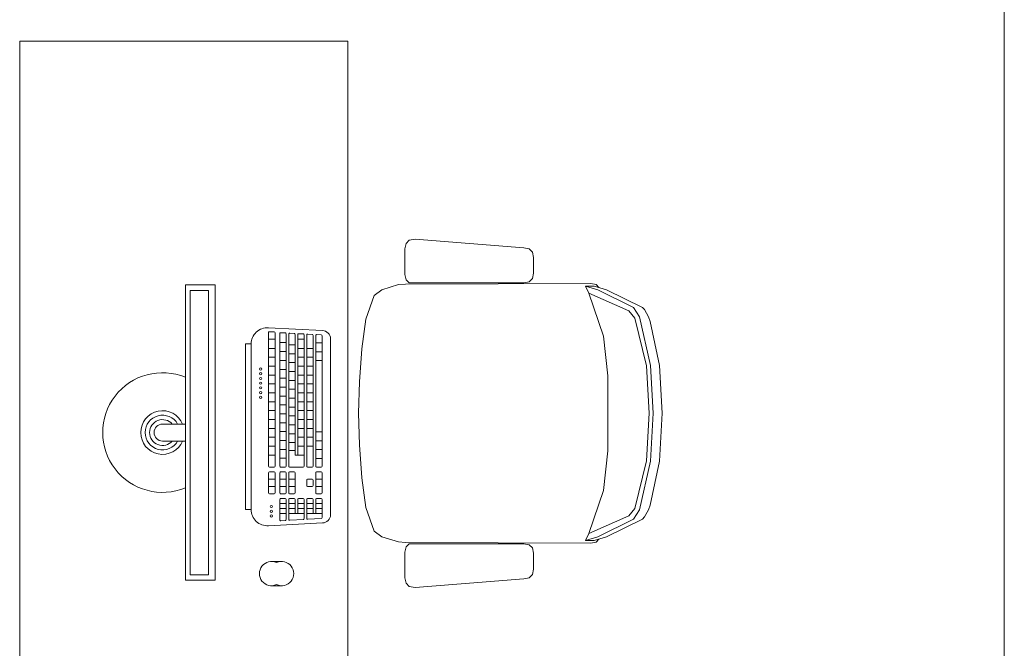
# Model space of a CAD drawing. Header units: feet. Extents: x 8 to 127, y 6 to 90.
# Tile 148 of 256: x 25.89 to 26.79, y 55.922 to 56.496. Entities that reach past the tile are written whole.
import ezdxf

# ---------------------------------------------------------------- set-up
doc = ezdxf.new("R2010")
doc.units = ezdxf.units.FT
doc.header["$MEASUREMENT"] = 0
doc.layers.add('Alvenaria', color=7, linetype='Continuous')
doc.layers.add('MOBILIÁRIO - móveis', color=250, linetype='Continuous')

msp = doc.modelspace()

# ---------------------------------------------------------------- linework, layer by layer
at = {"layer": 'Alvenaria', "lineweight": 5}
msp.add_line((26.79022, 55.72695), (26.79022, 56.72695), dxfattribs=at)
at = {"layer": 'MOBILIÁRIO - móveis', "lineweight": 5}
for p, q in [((25.89022, 55.72695), (25.89022, 56.47695)), ((25.89022, 56.47695), (26.19022, 56.47695)), ((26.19022, 56.47695), (26.19022, 55.72695)), ((26.25177, 56.2959), (26.24629, 56.29493)), ((26.3511, 56.2879), (26.25177, 56.2959)), ((26.24337, 56.292), (26.24239, 56.28711)), ((26.24239, 56.28711), (26.24239, 56.26365)), ((26.24629, 56.29493), (26.24337, 56.292)), ((26.35597, 56.28693), (26.3511, 56.2879)), ((26.3589, 56.284), (26.35597, 56.28693)), ((26.35988, 56.27911), (26.3589, 56.284)), ((26.35988, 56.26465), (26.35988, 56.27911)), ((26.24239, 56.26365), (26.24337, 56.25876)), ((26.35597, 56.25683), (26.3589, 56.25976)), ((26.3589, 56.25976), (26.35988, 56.26465)), ((26.04172, 55.98407), (26.04172, 56.25407)), ((26.04172, 56.25407), (26.06882, 56.25407)), ((26.06882, 55.98407), (26.06882, 56.25407)), ((26.23648, 56.25427), (26.22131, 56.24965)), ((26.24294, 56.25474), (26.23648, 56.25427)), ((26.41236, 56.2554), (26.24294, 56.25474)), ((26.24337, 56.25876), (26.24629, 56.25583)), ((26.24629, 56.25583), (26.3511, 56.25585)), ((26.3511, 56.25585), (26.35597, 56.25683)), ((26.41531, 56.253), (26.40728, 56.253)), ((26.40728, 56.253), (26.41856, 56.24947)), ((26.40728, 56.253), (26.41054, 56.24651)), ((26.41714, 56.25431), (26.41236, 56.2554)), ((26.42661, 56.24951), (26.41531, 56.253)), ((26.41952, 56.2517), (26.41714, 56.25431)), ((26.04602, 55.98907), (26.04602, 56.24907)), ((26.04602, 56.24907), (26.06275, 56.24907)), ((26.06275, 55.98907), (26.06275, 56.24907)), ((26.21437, 56.24436), (26.20673, 56.22273)), ((26.22131, 56.24965), (26.21437, 56.24436)), ((26.41054, 56.24651), (26.4238, 56.20728)), ((26.41054, 56.24651), (26.44704, 56.23033)), ((26.41856, 56.24947), (26.45114, 56.23328)), ((26.45944, 56.23328), (26.42661, 56.24951)), ((26.45114, 56.23328), (26.45682, 56.22475)), ((26.46121, 56.23143), (26.45944, 56.23328)), ((26.44704, 56.23033), (26.45261, 56.22353)), ((26.45261, 56.22353), (26.4633, 56.17996)), ((26.45682, 56.22475), (26.46684, 56.18033)), ((26.46492, 56.22481), (26.46121, 56.23143)), ((26.46649, 56.22052), (26.46492, 56.22481)), ((26.1175, 56.21491), (26.16693, 56.21223)), ((26.20673, 56.22273), (26.20288, 56.1955)), ((26.47512, 56.18035), (26.46649, 56.22052)), ((26.11766, 56.21038), (26.11766, 56.08824)), ((26.11855, 56.21122), (26.12281, 56.21099)), ((26.1236, 56.21015), (26.1236, 56.08824)), ((26.12791, 56.20949), (26.12791, 56.08824)), ((26.1288, 56.21033), (26.13305, 56.2101)), ((26.13385, 56.20926), (26.13385, 56.08824)), ((26.13613, 56.20904), (26.13613, 56.08824)), ((26.13701, 56.20988), (26.14127, 56.20965)), ((26.14207, 56.20881), (26.14207, 56.09853)), ((26.14434, 56.2086), (26.14434, 56.09853)), ((26.14523, 56.20944), (26.14949, 56.20921)), ((26.15028, 56.20837), (26.15028, 56.08824)), ((26.15256, 56.20816), (26.15256, 56.08824)), ((26.15345, 56.209), (26.15771, 56.20877)), ((26.1585, 56.20793), (26.1585, 56.08824)), ((26.16078, 56.20771), (26.16078, 56.08824)), ((26.16167, 56.20855), (26.16592, 56.20832)), ((26.16672, 56.20748), (26.16672, 56.08824)), ((26.4238, 56.20728), (26.42774, 56.17082)), ((26.09653, 56.20008), (26.09653, 56.04866)), ((26.09653, 56.20008), (26.10184, 56.20008)), ((26.10184, 56.20008), (26.10184, 56.04866)), ((26.1236, 56.20428), (26.11766, 56.20428)), ((26.1236, 56.19605), (26.11766, 56.19605)), ((26.13385, 56.20134), (26.12791, 56.20134)), ((26.14207, 56.19926), (26.13613, 56.19926)), ((26.15028, 56.20428), (26.14434, 56.20428)), ((26.15028, 56.19605), (26.14434, 56.19605)), ((26.1585, 56.19605), (26.15256, 56.19605)), ((26.16672, 56.20114), (26.16078, 56.20114)), ((26.17436, 56.20481), (26.17436, 56.04393)), ((26.1236, 56.18793), (26.11766, 56.18793)), ((26.13385, 56.19311), (26.12791, 56.19311)), ((26.14207, 56.19113), (26.13613, 56.19113)), ((26.15028, 56.18793), (26.14434, 56.18793)), ((26.1585, 56.18793), (26.15256, 56.18793)), ((26.16672, 56.19291), (26.16078, 56.19291)), ((26.20288, 56.1955), (26.20078, 56.16536)), ((26.1236, 56.1798), (26.11766, 56.1798)), ((26.13385, 56.18498), (26.12791, 56.18498)), ((26.14207, 56.18301), (26.13613, 56.18301)), ((26.15028, 56.1798), (26.14434, 56.1798)), ((26.1585, 56.1798), (26.15256, 56.1798)), ((26.16672, 56.18478), (26.16078, 56.18478)), ((26.4633, 56.17996), (26.46553, 56.13666)), ((26.46684, 56.18033), (26.4692, 56.13666)), ((26.47762, 56.13666), (26.47512, 56.18035)), ((26.1236, 56.17167), (26.11766, 56.17167)), ((26.13385, 56.17685), (26.12791, 56.17685)), ((26.14207, 56.17488), (26.13613, 56.17488)), ((26.15028, 56.17167), (26.14434, 56.17167)), ((26.1585, 56.17167), (26.15256, 56.17167)), ((26.42774, 56.17082), (26.42774, 56.13666)), ((26.1236, 56.16354), (26.11766, 56.16354)), ((26.13385, 56.16873), (26.12791, 56.16873)), ((26.13385, 56.1606), (26.12791, 56.1606)), ((26.14207, 56.16675), (26.13613, 56.16675)), ((26.15028, 56.16354), (26.14434, 56.16354)), ((26.1585, 56.16354), (26.15256, 56.16354)), ((26.20078, 56.16536), (26.19999, 56.13666)), ((26.1236, 56.15542), (26.11766, 56.15542)), ((26.13385, 56.15247), (26.12791, 56.15247)), ((26.14207, 56.15863), (26.13613, 56.15863)), ((26.15028, 56.15542), (26.14434, 56.15542)), ((26.1585, 56.15542), (26.15256, 56.15542)), ((26.1236, 56.14729), (26.11766, 56.14729)), ((26.13385, 56.14435), (26.12791, 56.14435)), ((26.14207, 56.1505), (26.13613, 56.1505)), ((26.14207, 56.14237), (26.13613, 56.14237)), ((26.15028, 56.14729), (26.14434, 56.14729)), ((26.1585, 56.14729), (26.15256, 56.14729)), ((26.1236, 56.13916), (26.11766, 56.13916)), ((26.13385, 56.13622), (26.12791, 56.13622)), ((26.14207, 56.13425), (26.13613, 56.13425)), ((26.15028, 56.13916), (26.14434, 56.13916)), ((26.1585, 56.13916), (26.15256, 56.13916)), ((26.20078, 56.10795), (26.19999, 56.13666)), ((26.42774, 56.10249), (26.42774, 56.13666)), ((26.4633, 56.09335), (26.46553, 56.13666)), ((26.46684, 56.09298), (26.4692, 56.13666)), ((26.47762, 56.13666), (26.47512, 56.09296)), ((26.04172, 56.12684), (26.02076, 56.12684)), ((26.1236, 56.13104), (26.11766, 56.13104)), ((26.13385, 56.12809), (26.12791, 56.12809)), ((26.14207, 56.12612), (26.13613, 56.12612)), ((26.15028, 56.13104), (26.14434, 56.13104)), ((26.1585, 56.13104), (26.15256, 56.13104)), ((26.1236, 56.12291), (26.11766, 56.12291)), ((26.13385, 56.11997), (26.12791, 56.11997)), ((26.14207, 56.11799), (26.13613, 56.11799)), ((26.15028, 56.12291), (26.14434, 56.12291)), ((26.1585, 56.12291), (26.15256, 56.12291)), ((26.16672, 56.11977), (26.16078, 56.11977)), ((26.02076, 56.1113), (26.04172, 56.1113)), ((26.1236, 56.11478), (26.11766, 56.11478)), ((26.1236, 56.10666), (26.11766, 56.10666)), ((26.13385, 56.11184), (26.12791, 56.11184)), ((26.14207, 56.10986), (26.13613, 56.10986)), ((26.15028, 56.11478), (26.14434, 56.11478)), ((26.15028, 56.10666), (26.14434, 56.10666)), ((26.1585, 56.11478), (26.15256, 56.11478)), ((26.1585, 56.10666), (26.15256, 56.10666)), ((26.16672, 56.11164), (26.16078, 56.11164)), ((26.20288, 56.07781), (26.20078, 56.10795)), ((26.1236, 56.09853), (26.11766, 56.09853)), ((26.13385, 56.10371), (26.12791, 56.10371)), ((26.14207, 56.1028), (26.13613, 56.1028)), ((26.15028, 56.09853), (26.14207, 56.09853)), ((26.16672, 56.10352), (26.16078, 56.10352)), ((26.4238, 56.06603), (26.42774, 56.10249)), ((26.13385, 56.09559), (26.12791, 56.09559)), ((26.16672, 56.09539), (26.16078, 56.09539)), ((26.45261, 56.04978), (26.4633, 56.09335)), ((26.45682, 56.04856), (26.46684, 56.09298)), ((26.47512, 56.09296), (26.46649, 56.05279)), ((26.11766, 56.08225), (26.11766, 56.0639)), ((26.12276, 56.0874), (26.11851, 56.0874)), ((26.12276, 56.0831), (26.11851, 56.0831)), ((26.1236, 56.08225), (26.1236, 56.0639)), ((26.12791, 56.08225), (26.12791, 56.0639)), ((26.13301, 56.0874), (26.12875, 56.0874)), ((26.13301, 56.0831), (26.12875, 56.0831)), ((26.13385, 56.08225), (26.13385, 56.0639)), ((26.13613, 56.08225), (26.13613, 56.0639)), ((26.14944, 56.0874), (26.13697, 56.0874)), ((26.14123, 56.0831), (26.13697, 56.0831)), ((26.14207, 56.08225), (26.14207, 56.0639)), ((26.15766, 56.0874), (26.1534, 56.0874)), ((26.16078, 56.08225), (26.16078, 56.0639)), ((26.16588, 56.0874), (26.16162, 56.0874)), ((26.16588, 56.0831), (26.16162, 56.0831)), ((26.16672, 56.08225), (26.16672, 56.0639)), ((26.1236, 56.07642), (26.11766, 56.07642)), ((26.13385, 56.07642), (26.12791, 56.07642)), ((26.14207, 56.07642), (26.13613, 56.07642)), ((26.15256, 56.07558), (26.15256, 56.07058)), ((26.15766, 56.07642), (26.1534, 56.07642)), ((26.1585, 56.07558), (26.1585, 56.07058)), ((26.16672, 56.07642), (26.16078, 56.07642)), ((26.20673, 56.05058), (26.20288, 56.07781)), ((26.1236, 56.06974), (26.11766, 56.06974)), ((26.12276, 56.06306), (26.11851, 56.06306)), ((26.13385, 56.06974), (26.12791, 56.06974)), ((26.13301, 56.06306), (26.12875, 56.06306)), ((26.14207, 56.06974), (26.13613, 56.06974)), ((26.14123, 56.06306), (26.13697, 56.06306)), ((26.15766, 56.06974), (26.1534, 56.06974)), ((26.16672, 56.06974), (26.16078, 56.06974)), ((26.16588, 56.06306), (26.16162, 56.06306)), ((26.41054, 56.0268), (26.4238, 56.06603)), ((26.12791, 56.05791), (26.12791, 56.03925)), ((26.13385, 56.05418), (26.12791, 56.05418)), ((26.13301, 56.05876), (26.12875, 56.05876)), ((26.13385, 56.05791), (26.13385, 56.03948)), ((26.13613, 56.05791), (26.13613, 56.0397)), ((26.14207, 56.05418), (26.13613, 56.05418)), ((26.14123, 56.05876), (26.13697, 56.05876)), ((26.14207, 56.05791), (26.14207, 56.04504)), ((26.14434, 56.05791), (26.14434, 56.04504)), ((26.15028, 56.05418), (26.14434, 56.05418)), ((26.14944, 56.05876), (26.14519, 56.05876)), ((26.15028, 56.05791), (26.15028, 56.04037)), ((26.15256, 56.05791), (26.15256, 56.04059)), ((26.1585, 56.05418), (26.15256, 56.05418)), ((26.15766, 56.05876), (26.1534, 56.05876)), ((26.1585, 56.05791), (26.1585, 56.04504)), ((26.16078, 56.05791), (26.16078, 56.04504)), ((26.16672, 56.05418), (26.16078, 56.05418)), ((26.16588, 56.05876), (26.16162, 56.05876)), ((26.16672, 56.05791), (26.16672, 56.04126)), ((26.46649, 56.05279), (26.46492, 56.0485)), ((26.09653, 56.04866), (26.10184, 56.04866)), ((26.13385, 56.04961), (26.12791, 56.04961)), ((26.13385, 56.04504), (26.12791, 56.04504)), ((26.14207, 56.04961), (26.13613, 56.04961)), ((26.15028, 56.04504), (26.13613, 56.04504)), ((26.15028, 56.04961), (26.14434, 56.04961)), ((26.1585, 56.04961), (26.15256, 56.04961)), ((26.16672, 56.04504), (26.15256, 56.04504)), ((26.16672, 56.04961), (26.16078, 56.04961)), ((26.21437, 56.02895), (26.20673, 56.05058)), ((26.44704, 56.04298), (26.45261, 56.04978)), ((26.45114, 56.04003), (26.45682, 56.04856)), ((26.46492, 56.0485), (26.46121, 56.04188)), ((26.1175, 56.03384), (26.16693, 56.03651)), ((26.1288, 56.03841), (26.13305, 56.03864)), ((26.13701, 56.03886), (26.14949, 56.03953)), ((26.15345, 56.03974), (26.16592, 56.04042)), ((26.41054, 56.0268), (26.44704, 56.04298)), ((26.41856, 56.02384), (26.45114, 56.04003)), ((26.45944, 56.04003), (26.42661, 56.0238)), ((26.46121, 56.04188), (26.45944, 56.04003)), ((26.22131, 56.02366), (26.21437, 56.02895)), ((26.40728, 56.02031), (26.41054, 56.0268)), ((26.23648, 56.01904), (26.22131, 56.02366)), ((26.24294, 56.01857), (26.23648, 56.01904)), ((26.41236, 56.01791), (26.24294, 56.01857)), ((26.24337, 56.01455), (26.24629, 56.01748)), ((26.24629, 56.01748), (26.3511, 56.01746)), ((26.3511, 56.01746), (26.35597, 56.01648)), ((26.35597, 56.01648), (26.3589, 56.01355)), ((26.40728, 56.02031), (26.41856, 56.02384)), ((26.41531, 56.02031), (26.40728, 56.02031)), ((26.41714, 56.019), (26.41236, 56.01791)), ((26.42661, 56.0238), (26.41531, 56.02031)), ((26.41952, 56.02161), (26.41714, 56.019)), ((26.24239, 56.00967), (26.24337, 56.01455)), ((26.24239, 55.9862), (26.24239, 56.00967)), ((26.3589, 56.01355), (26.35988, 56.00867)), ((26.35988, 56.00867), (26.35988, 55.9942)), ((26.12957, 56.00121), (26.1204, 56.00121)), ((26.04602, 55.98907), (26.06275, 55.98907)), ((26.3589, 55.98931), (26.35597, 55.98638)), ((26.35988, 55.9942), (26.3589, 55.98931)), ((26.04172, 55.98407), (26.06882, 55.98407)), ((26.24337, 55.98131), (26.24239, 55.9862)), ((26.24629, 55.97838), (26.24337, 55.98131)), ((26.3511, 55.98541), (26.25177, 55.97741)), ((26.35597, 55.98638), (26.3511, 55.98541)), ((26.1204, 55.97905), (26.12957, 55.97905)), ((26.25177, 55.97741), (26.24629, 55.97838))]:
    msp.add_line(p, q, dxfattribs=at)
for centre in [(26.11054, 56.17715), (26.11054, 56.17284), (26.11054, 56.16853), (26.11054, 56.16422), (26.11054, 56.15991), (26.11054, 56.1556), (26.11054, 56.15129), (26.12022, 56.05141), (26.12022, 56.0471), (26.12022, 56.04279)]:
    msp.add_circle(centre, 0.00099, dxfattribs=at)
for centre, radius, start, end in [((26.11669, 56.20008), 0.01485, 86.90592, 180), ((26.11851, 56.21038), 0.000842, 86.90592, 180), ((26.12276, 56.21015), 0.000842, 0, 86.90592), ((26.12875, 56.20949), 0.000842, 86.90592, 180), ((26.13301, 56.20926), 0.000842, 0, 86.90592), ((26.13697, 56.20904), 0.000842, 86.90592, 180), ((26.14123, 56.20881), 0.000842, 0, 86.90592), ((26.14519, 56.2086), 0.000842, 86.90592, 180), ((26.14944, 56.20837), 0.000842, 0, 86.90592), ((26.1534, 56.20816), 0.000842, 86.90592, 180), ((26.15766, 56.20793), 0.000842, 0, 86.90592), ((26.16162, 56.20771), 0.000842, 86.90592, 180), ((26.16588, 56.20748), 0.000842, 0, 86.90592), ((26.16693, 56.20481), 0.00743, 0, 90), ((26.02076, 56.11907), 0.05468, 67.45984, 292.54016), ((26.02076, 56.11907), 0.01992, 22.9581, 337.0419), ((26.02076, 56.11907), 0.01587, 29.31433, 330.68567), ((26.02076, 56.11907), 0.01182, 41.09871, 318.90129), ((26.02076, 56.11907), 0.00777, 90, 270), ((26.11851, 56.08824), 0.000842, 180, 270), ((26.12276, 56.08824), 0.000842, 270, 0), ((26.12875, 56.08824), 0.000842, 180, 270), ((26.13301, 56.08824), 0.000842, 270, 0), ((26.13697, 56.08824), 0.000842, 180, 270), ((26.14944, 56.08824), 0.000842, 270, 0), ((26.1534, 56.08824), 0.000842, 180, 270), ((26.15766, 56.08824), 0.000842, 270, 0), ((26.16162, 56.08824), 0.000842, 180, 270), ((26.16588, 56.08824), 0.000842, 270, 0), ((26.11851, 56.08225), 0.000842, 90, 180), ((26.12276, 56.08225), 0.000842, 0, 90), ((26.12875, 56.08225), 0.000842, 90, 180), ((26.13301, 56.08225), 0.000842, 0, 90), ((26.13697, 56.08225), 0.000842, 90, 180), ((26.14123, 56.08225), 0.000842, 0, 90), ((26.16162, 56.08225), 0.000842, 90, 180), ((26.16588, 56.08225), 0.000842, 0, 90), ((26.1534, 56.07558), 0.000842, 90, 180), ((26.1534, 56.07058), 0.000842, 180, 270), ((26.15766, 56.07558), 0.000842, 0, 90), ((26.15766, 56.07058), 0.000842, 270, 0), ((26.11851, 56.0639), 0.000842, 180, 270), ((26.12276, 56.0639), 0.000842, 270, 0), ((26.12875, 56.0639), 0.000842, 180, 270), ((26.13301, 56.0639), 0.000842, 270, 0), ((26.13697, 56.0639), 0.000842, 180, 270), ((26.14123, 56.0639), 0.000842, 270, 0), ((26.16162, 56.0639), 0.000842, 180, 270), ((26.16588, 56.0639), 0.000842, 270, 0), ((26.12875, 56.05791), 0.000842, 90, 180), ((26.13301, 56.05791), 0.000842, 0, 90), ((26.13697, 56.05791), 0.000842, 90, 180), ((26.14123, 56.05791), 0.000842, 0, 90), ((26.14519, 56.05791), 0.000842, 90, 180), ((26.14944, 56.05791), 0.000842, 0, 90), ((26.1534, 56.05791), 0.000842, 90, 180), ((26.15766, 56.05791), 0.000842, 0, 90), ((26.16162, 56.05791), 0.000842, 90, 180), ((26.16588, 56.05791), 0.000842, 0, 90), ((26.11669, 56.04866), 0.01485, 180, 273.09406), ((26.16693, 56.04393), 0.00743, 270, 0), ((26.12875, 56.03925), 0.000842, 180, 273.09406), ((26.13301, 56.03948), 0.000842, 273.09406, 0), ((26.13697, 56.0397), 0.000842, 180, 273.09406), ((26.14944, 56.04037), 0.000842, 273.09406, 0), ((26.1534, 56.04059), 0.000842, 180, 273.09406), ((26.16588, 56.04126), 0.000842, 273.09406, 0), ((26.1204, 55.99013), 0.01108, 65.5382, 294.4618), ((26.12957, 55.99013), 0.01108, 245.5382, 114.4618)]:
    msp.add_arc(centre, radius, start, end, dxfattribs=at)

doc.saveas('drawing.dxf')
